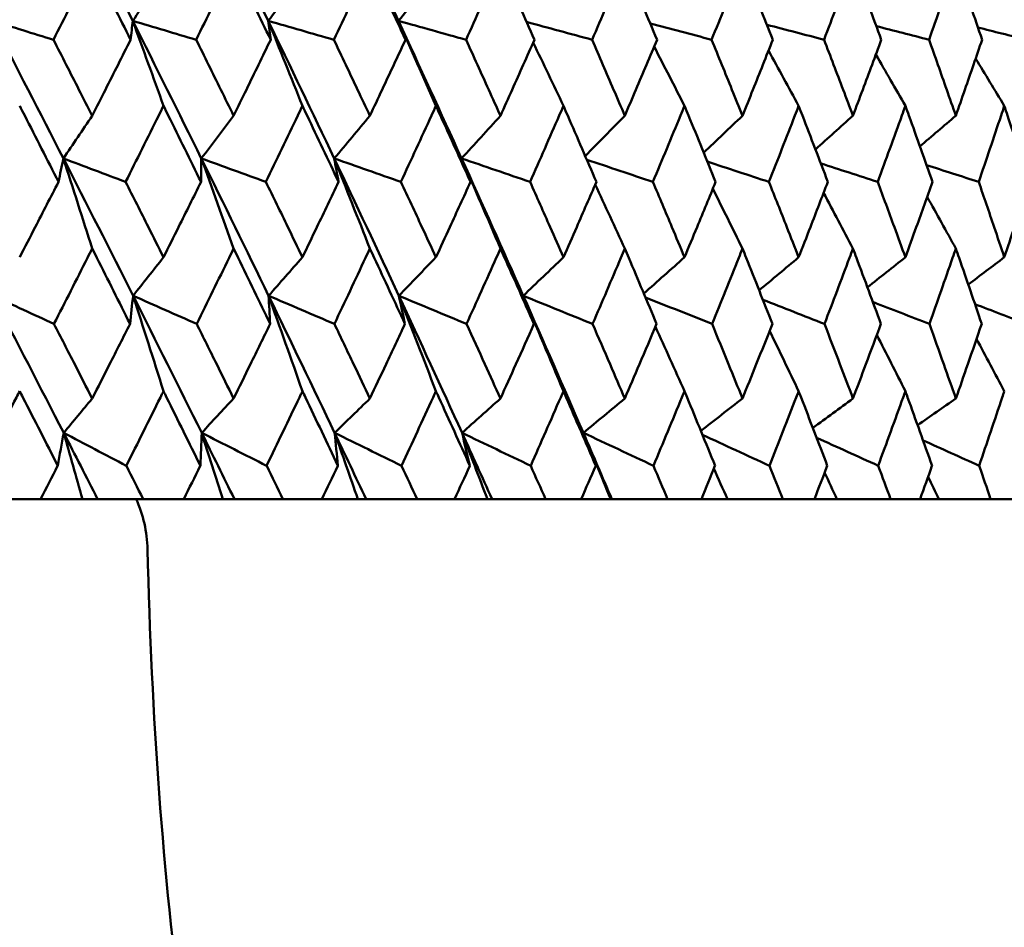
# Model space of a CAD drawing. Header units: millimetres. Extents: x 172 to 1631, y 500 to 2693.
# Tile 144 of 218: x 817.75 to 825.41, y 576.27 to 583.34. Entities that reach past the tile are written whole.
import ezdxf

# ---------------------------------------------------------------- set-up
doc = ezdxf.new("R2010")
doc.units = ezdxf.units.MM
doc.header["$LTSCALE"] = 10
doc.layers.add('Widoczne (ISO)', color=7, linetype='Continuous', lineweight=50)

msp = doc.modelspace()

# ---------------------------------------------------------------- linework, layer by layer
at = {"layer": 'Widoczne (ISO)'}
for p, q in [((817.5863, 579.6019), (817.9127, 579.6019)), ((818.2384, 579.6019), (817.9127, 579.6019)), ((818.3562, 579.6019), (818.2384, 579.6019)), ((818.7109, 579.6019), (818.3562, 579.6019)), ((818.7109, 579.6019), (819.027, 579.6019)), ((819.3303, 579.6019), (819.027, 579.6019)), ((819.4213, 579.6019), (819.3303, 579.6019)), ((819.7981, 579.6019), (819.4213, 579.6019)), ((819.7981, 579.6019), (820.1026, 579.6019)), ((820.3823, 579.6019), (820.1026, 579.6019)), ((820.4463, 579.6019), (820.3823, 579.6019)), ((820.8436, 579.6019), (820.4463, 579.6019)), ((820.8436, 579.6019), (821.1354, 579.6019)), ((821.3903, 579.6019), (821.1354, 579.6019)), ((821.4269, 579.6019), (821.3903, 579.6019)), ((821.8433, 579.6019), (821.4269, 579.6019)), ((821.8433, 579.6019), (822.1212, 579.6019)), ((822.3503, 579.6019), (822.1212, 579.6019)), ((822.3595, 579.6019), (822.3503, 579.6019)), ((822.7932, 579.6019), (822.3595, 579.6019)), ((822.7932, 579.6019), (823.0561, 579.6019)), ((823.2586, 579.6019), (823.0561, 579.6019)), ((823.6896, 579.6019), (823.2586, 579.6019)), ((823.6896, 579.6019), (823.9365, 579.6019)), ((824.1115, 579.6019), (823.9365, 579.6019)), ((824.529, 579.6019), (824.1115, 579.6019)), ((824.529, 579.6019), (824.7588, 579.6019)), ((824.9057, 579.6019), (824.7588, 579.6019)), ((825.3079, 579.6019), (824.9057, 579.6019)), ((825.3079, 579.6019), (825.5199, 579.6019))]:
    msp.add_line(p, q, dxfattribs=at)
msp.add_circle((809.2343, 549.6019), 50, dxfattribs=at)
msp.add_arc((817.7456, 579.1873), 1, 1.31456, 24.49824, dxfattribs=at)
for points, knots in [([(818.0881, 584.3969), (818.2233, 584.1319), (818.3578, 583.8669), (818.5378, 583.51), (818.5841, 583.418), (818.6303, 583.326)], [0.3692784, 0.3692784, 0.3692784, 0.3692784, 0.4608442, 0.4608442, 0.492629, 0.492629, 0.492629, 0.492629]), ([(819.1617, 584.3969), (819.2924, 584.1319), (819.4222, 583.8669), (819.5958, 583.51), (819.6404, 583.418), (819.6849, 583.326)], [0.3692784, 0.3692784, 0.3692784, 0.3692784, 0.4608442, 0.4608442, 0.492629, 0.492629, 0.492629, 0.492629]), ([(820.1961, 584.3969), (820.3217, 584.1319), (820.4464, 583.8669), (820.6129, 583.51), (820.6557, 583.418), (820.6983, 583.326)], [0.3692784, 0.3692784, 0.3692784, 0.3692784, 0.4608442, 0.4608442, 0.492629, 0.492629, 0.492629, 0.492629]), ([(818.3141, 583.7757), (818.3012, 583.7501), (818.2883, 583.7246), (818.1881, 583.526), (818.1004, 583.3529), (818.0125, 583.1798)], [0.07138254, 0.07138254, 0.07138254, 0.07138254, 0.08018544, 0.08018544, 0.13983561, 0.13983561, 0.13983561, 0.13983561]), ([(818.6131, 583.1798), (818.5266, 583.3528), (818.4399, 583.5259), (818.3399, 583.7245), (818.327, 583.7501), (818.3141, 583.7757)], [0.02053386, 0.02053386, 0.02053386, 0.02053386, 0.08016461, 0.08016461, 0.08898694, 0.08898694, 0.08898694, 0.08898694]), ([(819.4151, 583.7757), (819.4026, 583.7501), (819.3902, 583.7246), (819.2934, 583.526), (819.2086, 583.3529), (819.1236, 583.1798)], [0.07138254, 0.07138254, 0.07138254, 0.07138254, 0.08018544, 0.08018544, 0.13983561, 0.13983561, 0.13983561, 0.13983561]), ([(819.7037, 583.1798), (819.6203, 583.3528), (819.5366, 583.5259), (819.44, 583.7245), (819.4275, 583.7501), (819.4151, 583.7757)], [0.02053386, 0.02053386, 0.02053386, 0.02053386, 0.08016461, 0.08016461, 0.08898694, 0.08898694, 0.08898694, 0.08898694]), ([(820.4759, 583.7757), (820.464, 583.7501), (820.452, 583.7246), (820.3589, 583.526), (820.2775, 583.3529), (820.1956, 583.1798)], [0.07138254, 0.07138254, 0.07138254, 0.07138254, 0.08018544, 0.08018544, 0.13983561, 0.13983561, 0.13983561, 0.13983561]), ([(820.7531, 583.1798), (820.6731, 583.3528), (820.5927, 583.5259), (820.4999, 583.7245), (820.4879, 583.7501), (820.4759, 583.7757)], [0.02053386, 0.02053386, 0.02053386, 0.02053386, 0.08016461, 0.08016461, 0.08898694, 0.08898694, 0.08898694, 0.08898694]), ([(821.4924, 583.7757), (821.481, 583.7501), (821.4696, 583.7246), (821.3806, 583.526), (821.3027, 583.3529), (821.2244, 583.1798)], [0.07138254, 0.07138254, 0.07138254, 0.07138254, 0.08018544, 0.08018544, 0.13983561, 0.13983561, 0.13983561, 0.13983561]), ([(821.7569, 583.1798), (821.6807, 583.3528), (821.6039, 583.5259), (821.5153, 583.7245), (821.5038, 583.7501), (821.4924, 583.7757)], [0.02053386, 0.02053386, 0.02053386, 0.02053386, 0.08016461, 0.08016461, 0.08898694, 0.08898694, 0.08898694, 0.08898694]), ([(822.4605, 583.7757), (822.4497, 583.7501), (822.4388, 583.7246), (822.3544, 583.526), (822.2803, 583.3529), (822.2058, 583.1798)], [0.07138254, 0.07138254, 0.07138254, 0.07138254, 0.08018544, 0.08018544, 0.13983561, 0.13983561, 0.13983561, 0.13983561]), ([(822.7114, 583.1798), (822.6391, 583.3528), (822.5663, 583.5259), (822.4822, 583.7245), (822.4714, 583.7501), (822.4605, 583.7757)], [0.02053386, 0.02053386, 0.02053386, 0.02053386, 0.08016461, 0.08016461, 0.08898694, 0.08898694, 0.08898694, 0.08898694]), ([(823.3764, 583.7757), (823.3662, 583.7501), (823.3559, 583.7246), (823.2763, 583.526), (823.2064, 583.3529), (823.1361, 583.1798)], [0.07138254, 0.07138254, 0.07138254, 0.07138254, 0.08018544, 0.08018544, 0.13983561, 0.13983561, 0.13983561, 0.13983561]), ([(823.6127, 583.1798), (823.5447, 583.3528), (823.4761, 583.5259), (823.3969, 583.7245), (823.3866, 583.7501), (823.3764, 583.7757)], [0.02053386, 0.02053386, 0.02053386, 0.02053386, 0.08016461, 0.08016461, 0.08898694, 0.08898694, 0.08898694, 0.08898694]), ([(824.2365, 583.7757), (824.2269, 583.7501), (824.2174, 583.7246), (824.1429, 583.526), (824.0774, 583.3529), (824.0115, 583.1798)], [0.07138254, 0.07138254, 0.07138254, 0.07138254, 0.08018544, 0.08018544, 0.13983561, 0.13983561, 0.13983561, 0.13983561]), ([(824.4572, 583.1798), (824.3938, 583.3528), (824.3297, 583.5259), (824.2556, 583.7245), (824.2461, 583.7501), (824.2365, 583.7757)], [0.02053386, 0.02053386, 0.02053386, 0.02053386, 0.08016461, 0.08016461, 0.08898694, 0.08898694, 0.08898694, 0.08898694]), ([(825.0374, 583.7757), (825.0285, 583.7501), (825.0196, 583.7246), (824.9506, 583.526), (824.8898, 583.3529), (824.8286, 583.1798)], [0.07138254, 0.07138254, 0.07138254, 0.07138254, 0.08018544, 0.08018544, 0.13983561, 0.13983561, 0.13983561, 0.13983561]), ([(825.2417, 583.1798), (825.183, 583.3528), (825.1238, 583.5259), (825.0551, 583.7245), (825.0462, 583.7501), (825.0374, 583.7757)], [0.02053386, 0.02053386, 0.02053386, 0.02053386, 0.08016461, 0.08016461, 0.08898694, 0.08898694, 0.08898694, 0.08898694]), ([(818.0125, 583.1798), (818.0788, 583.0501), (818.145, 582.9204), (818.2454, 582.723), (818.2797, 582.6554), (818.3141, 582.5877)], [0.01681985, 0.01681985, 0.01681985, 0.01681985, 0.06159108, 0.06159108, 0.08495433, 0.08495433, 0.08495433, 0.08495433]), ([(818.3141, 582.5877), (818.3484, 582.6553), (818.3827, 582.723), (818.4825, 582.9204), (818.5479, 583.0501), (818.6131, 583.1798)], [0.03825175, 0.03825175, 0.03825175, 0.03825175, 0.06160817, 0.06160817, 0.10638617, 0.10638617, 0.10638617, 0.10638617]), ([(819.1236, 583.1798), (819.1877, 583.0501), (819.2517, 582.9204), (819.3487, 582.723), (819.3819, 582.6554), (819.4151, 582.5877)], [0.01681985, 0.01681985, 0.01681985, 0.01681985, 0.06159108, 0.06159108, 0.08495433, 0.08495433, 0.08495433, 0.08495433]), ([(819.4151, 582.5877), (819.4482, 582.6553), (819.4813, 582.723), (819.5777, 582.9204), (819.6408, 583.0501), (819.7037, 583.1798)], [0.03825175, 0.03825175, 0.03825175, 0.03825175, 0.06160817, 0.06160817, 0.10638617, 0.10638617, 0.10638617, 0.10638617]), ([(820.1956, 583.1798), (820.2573, 583.0501), (820.3188, 582.9204), (820.4121, 582.723), (820.4441, 582.6554), (820.4759, 582.5877)], [0.01681985, 0.01681985, 0.01681985, 0.01681985, 0.06159108, 0.06159108, 0.08495433, 0.08495433, 0.08495433, 0.08495433]), ([(820.4759, 582.5877), (820.5078, 582.6553), (820.5396, 582.723), (820.6321, 582.9204), (820.6927, 583.0501), (820.7531, 583.1798)], [0.03825175, 0.03825175, 0.03825175, 0.03825175, 0.06160817, 0.06160817, 0.10638617, 0.10638617, 0.10638617, 0.10638617]), ([(821.2244, 583.1798), (821.2834, 583.0501), (821.3423, 582.9204), (821.4314, 582.723), (821.462, 582.6554), (821.4924, 582.5877)], [0.01681985, 0.01681985, 0.01681985, 0.01681985, 0.06159108, 0.06159108, 0.08495433, 0.08495433, 0.08495433, 0.08495433]), ([(821.4924, 582.5877), (821.5228, 582.6553), (821.5532, 582.723), (821.6416, 582.9204), (821.6994, 583.0501), (821.7569, 583.1798)], [0.03825175, 0.03825175, 0.03825175, 0.03825175, 0.06160817, 0.06160817, 0.10638617, 0.10638617, 0.10638617, 0.10638617]), ([(822.2058, 583.1798), (822.262, 583.0501), (822.3179, 582.9204), (822.4026, 582.723), (822.4316, 582.6554), (822.4605, 582.5877)], [0.01681985, 0.01681985, 0.01681985, 0.01681985, 0.06159108, 0.06159108, 0.08495433, 0.08495433, 0.08495433, 0.08495433]), ([(822.4605, 582.5877), (822.4894, 582.6553), (822.5182, 582.723), (822.602, 582.9204), (822.6569, 583.0501), (822.7114, 583.1798)], [0.03825175, 0.03825175, 0.03825175, 0.03825175, 0.06160817, 0.06160817, 0.10638617, 0.10638617, 0.10638617, 0.10638617]), ([(823.1361, 583.1798), (823.1891, 583.0501), (823.2419, 582.9204), (823.3218, 582.723), (823.3491, 582.6554), (823.3764, 582.5877)], [0.01681985, 0.01681985, 0.01681985, 0.01681985, 0.06159108, 0.06159108, 0.08495433, 0.08495433, 0.08495433, 0.08495433]), ([(823.3764, 582.5877), (823.4036, 582.6553), (823.4308, 582.723), (823.5098, 582.9204), (823.5614, 583.0501), (823.6127, 583.1798)], [0.03825175, 0.03825175, 0.03825175, 0.03825175, 0.06160817, 0.06160817, 0.10638617, 0.10638617, 0.10638617, 0.10638617]), ([(824.0115, 583.1798), (824.0612, 583.0501), (824.1106, 582.9204), (824.1854, 582.723), (824.211, 582.6554), (824.2365, 582.5877)], [0.01681985, 0.01681985, 0.01681985, 0.01681985, 0.06159108, 0.06159108, 0.08495433, 0.08495433, 0.08495433, 0.08495433]), ([(824.2365, 582.5877), (824.262, 582.6553), (824.2873, 582.723), (824.3611, 582.9204), (824.4093, 583.0501), (824.4572, 583.1798)], [0.03825175, 0.03825175, 0.03825175, 0.03825175, 0.06160817, 0.06160817, 0.10638617, 0.10638617, 0.10638617, 0.10638617]), ([(824.8286, 583.1798), (824.8748, 583.0501), (824.9207, 582.9204), (824.99, 582.723), (825.0137, 582.6554), (825.0374, 582.5877)], [0.01681985, 0.01681985, 0.01681985, 0.01681985, 0.06159108, 0.06159108, 0.08495433, 0.08495433, 0.08495433, 0.08495433]), ([(825.0374, 582.5877), (825.061, 582.6553), (825.0845, 582.723), (825.1528, 582.9204), (825.1974, 583.0501), (825.2417, 583.1798)], [0.03825175, 0.03825175, 0.03825175, 0.03825175, 0.06160817, 0.06160817, 0.10638617, 0.10638617, 0.10638617, 0.10638617]), ([(818.0516, 582.0724), (817.9642, 582.2446), (817.8765, 582.4168), (817.7757, 582.6142), (817.7628, 582.6394), (817.7498, 582.6647)], [0.02530969, 0.02530969, 0.02530969, 0.02530969, 0.08465152, 0.08465152, 0.09334823, 0.09334823, 0.09334823, 0.09334823]), ([(818.8693, 582.6647), (818.8569, 582.6395), (818.8444, 582.6143), (818.7465, 582.4169), (818.6607, 582.2446), (818.5746, 582.0724)], [0.07597559, 0.07597559, 0.07597559, 0.07597559, 0.08464777, 0.08464777, 0.14401425, 0.14401425, 0.14401425, 0.14401425]), ([(819.1614, 582.0724), (819.0769, 582.2446), (818.992, 582.4168), (818.8943, 582.6142), (818.8818, 582.6394), (818.8693, 582.6647)], [0.02530969, 0.02530969, 0.02530969, 0.02530969, 0.08465152, 0.08465152, 0.09334823, 0.09334823, 0.09334823, 0.09334823]), ([(819.9508, 582.6647), (819.9388, 582.6395), (819.9268, 582.6143), (819.8324, 582.4169), (819.7497, 582.2446), (819.6666, 582.0724)], [0.07597559, 0.07597559, 0.07597559, 0.07597559, 0.08464777, 0.08464777, 0.14401425, 0.14401425, 0.14401425, 0.14401425]), ([(820.232, 582.0724), (820.1507, 582.2446), (820.069, 582.4168), (819.9749, 582.6142), (819.9628, 582.6394), (819.9508, 582.6647)], [0.02530969, 0.02530969, 0.02530969, 0.02530969, 0.08465152, 0.08465152, 0.09334823, 0.09334823, 0.09334823, 0.09334823]), ([(820.99, 582.6647), (820.9785, 582.6395), (820.9669, 582.6143), (820.8765, 582.4169), (820.7972, 582.2446), (820.7174, 582.0724)], [0.07597559, 0.07597559, 0.07597559, 0.07597559, 0.08464777, 0.08464777, 0.14401425, 0.14401425, 0.14401425, 0.14401425]), ([(821.2592, 582.0724), (821.1814, 582.2446), (821.1032, 582.4168), (821.013, 582.6142), (821.0015, 582.6394), (820.99, 582.6647)], [0.02530969, 0.02530969, 0.02530969, 0.02530969, 0.08465152, 0.08465152, 0.09334823, 0.09334823, 0.09334823, 0.09334823]), ([(821.9827, 582.6647), (821.9718, 582.6395), (821.9608, 582.6143), (821.8746, 582.4169), (821.799, 582.2446), (821.723, 582.0724)], [0.07597559, 0.07597559, 0.07597559, 0.07597559, 0.08464777, 0.08464777, 0.14401425, 0.14401425, 0.14401425, 0.14401425]), ([(822.2389, 582.0724), (822.165, 582.2446), (822.0906, 582.4168), (822.0047, 582.6142), (821.9937, 582.6394), (821.9827, 582.6647)], [0.02530969, 0.02530969, 0.02530969, 0.02530969, 0.08465152, 0.08465152, 0.09334823, 0.09334823, 0.09334823, 0.09334823]), ([(822.9252, 582.6647), (822.9148, 582.6395), (822.9044, 582.6143), (822.8229, 582.4169), (822.7513, 582.2446), (822.6792, 582.0724)], [0.07597559, 0.07597559, 0.07597559, 0.07597559, 0.08464777, 0.08464777, 0.14401425, 0.14401425, 0.14401425, 0.14401425]), ([(823.1674, 582.0724), (823.0975, 582.2446), (823.0272, 582.4168), (822.946, 582.6142), (822.9356, 582.6394), (822.9252, 582.6647)], [0.02530969, 0.02530969, 0.02530969, 0.02530969, 0.08465152, 0.08465152, 0.09334823, 0.09334823, 0.09334823, 0.09334823]), ([(823.8136, 582.6647), (823.8039, 582.6395), (823.7941, 582.6143), (823.7176, 582.4169), (823.6502, 582.2446), (823.5824, 582.0724)], [0.07597559, 0.07597559, 0.07597559, 0.07597559, 0.08464777, 0.08464777, 0.14401425, 0.14401425, 0.14401425, 0.14401425]), ([(824.0408, 582.0724), (823.9754, 582.2446), (823.9094, 582.4168), (823.8332, 582.6142), (823.8234, 582.6394), (823.8136, 582.6647)], [0.02530969, 0.02530969, 0.02530969, 0.02530969, 0.08465152, 0.08465152, 0.09334823, 0.09334823, 0.09334823, 0.09334823]), ([(824.6445, 582.6647), (824.6355, 582.6395), (824.6264, 582.6143), (824.555, 582.4169), (824.4923, 582.2446), (824.4289, 582.0724)], [0.07597559, 0.07597559, 0.07597559, 0.07597559, 0.08464777, 0.08464777, 0.14401425, 0.14401425, 0.14401425, 0.14401425]), ([(824.8558, 582.0724), (824.795, 582.2446), (824.7337, 582.4168), (824.6627, 582.6142), (824.6536, 582.6394), (824.6445, 582.6647)], [0.02530969, 0.02530969, 0.02530969, 0.02530969, 0.08465152, 0.08465152, 0.09334823, 0.09334823, 0.09334823, 0.09334823]), ([(825.4146, 582.6647), (825.4062, 582.6395), (825.3979, 582.6143), (825.3321, 582.4169), (825.2741, 582.2446), (825.2155, 582.0724)], [0.07597559, 0.07597559, 0.07597559, 0.07597559, 0.08464777, 0.08464777, 0.14401425, 0.14401425, 0.14401425, 0.14401425]), ([(825.6091, 582.0724), (825.5532, 582.2446), (825.4968, 582.4168), (825.4314, 582.6142), (825.423, 582.6394), (825.4146, 582.6647)], [0.02530969, 0.02530969, 0.02530969, 0.02530969, 0.08465152, 0.08465152, 0.09334823, 0.09334823, 0.09334823, 0.09334823]), ([(817.7498, 581.4849), (817.7903, 581.5634), (817.8307, 581.6418), (817.9314, 581.8376), (817.9916, 581.955), (818.0516, 582.0724)], [0.03448054, 0.03448054, 0.03448054, 0.03448054, 0.06157222, 0.06157222, 0.10209717, 0.10209717, 0.10209717, 0.10209717]), ([(818.5746, 582.0724), (818.6337, 581.955), (818.6927, 581.8377), (818.7908, 581.6419), (818.8301, 581.5634), (818.8693, 581.4849)], [0.02104899, 0.02104899, 0.02104899, 0.02104899, 0.0615671, 0.0615671, 0.08866561, 0.08866561, 0.08866561, 0.08866561]), ([(818.8693, 581.4849), (818.9085, 581.5634), (818.9477, 581.6418), (819.0451, 581.8376), (819.1033, 581.955), (819.1614, 582.0724)], [0.03448054, 0.03448054, 0.03448054, 0.03448054, 0.06157222, 0.06157222, 0.10209717, 0.10209717, 0.10209717, 0.10209717]), ([(819.6666, 582.0724), (819.7236, 581.955), (819.7805, 581.8377), (819.8752, 581.6419), (819.913, 581.5634), (819.9508, 581.4849)], [0.02104899, 0.02104899, 0.02104899, 0.02104899, 0.0615671, 0.0615671, 0.08866561, 0.08866561, 0.08866561, 0.08866561]), ([(819.9508, 581.4849), (819.9886, 581.5634), (820.0263, 581.6418), (820.1201, 581.8376), (820.1761, 581.955), (820.232, 582.0724)], [0.03448054, 0.03448054, 0.03448054, 0.03448054, 0.06157222, 0.06157222, 0.10209717, 0.10209717, 0.10209717, 0.10209717]), ([(820.7174, 582.0724), (820.7722, 581.955), (820.8267, 581.8377), (820.9175, 581.6419), (820.9538, 581.5634), (820.99, 581.4849)], [0.02104899, 0.02104899, 0.02104899, 0.02104899, 0.0615671, 0.0615671, 0.08866561, 0.08866561, 0.08866561, 0.08866561]), ([(820.99, 581.4849), (821.0262, 581.5634), (821.0623, 581.6418), (821.1521, 581.8376), (821.2058, 581.955), (821.2592, 582.0724)], [0.03448054, 0.03448054, 0.03448054, 0.03448054, 0.06157222, 0.06157222, 0.10209717, 0.10209717, 0.10209717, 0.10209717]), ([(821.723, 582.0724), (821.7752, 581.955), (821.8272, 581.8377), (821.9137, 581.6419), (821.9483, 581.5634), (821.9827, 581.4849)], [0.02104899, 0.02104899, 0.02104899, 0.02104899, 0.0615671, 0.0615671, 0.08866561, 0.08866561, 0.08866561, 0.08866561]), ([(821.9827, 581.4849), (822.0172, 581.5634), (822.0516, 581.6418), (822.1371, 581.8376), (822.1881, 581.955), (822.2389, 582.0724)], [0.03448054, 0.03448054, 0.03448054, 0.03448054, 0.06157222, 0.06157222, 0.10209717, 0.10209717, 0.10209717, 0.10209717]), ([(822.6792, 582.0724), (822.7287, 581.955), (822.778, 581.8377), (822.8599, 581.6419), (822.8926, 581.5634), (822.9252, 581.4849)], [0.02104899, 0.02104899, 0.02104899, 0.02104899, 0.0615671, 0.0615671, 0.08866561, 0.08866561, 0.08866561, 0.08866561]), ([(822.9252, 581.4849), (822.9578, 581.5634), (822.9903, 581.6418), (823.0712, 581.8376), (823.1194, 581.955), (823.1674, 582.0724)], [0.03448054, 0.03448054, 0.03448054, 0.03448054, 0.06157222, 0.06157222, 0.10209717, 0.10209717, 0.10209717, 0.10209717]), ([(823.5824, 582.0724), (823.629, 581.955), (823.6753, 581.8377), (823.7523, 581.6419), (823.783, 581.5634), (823.8136, 581.4849)], [0.02104899, 0.02104899, 0.02104899, 0.02104899, 0.0615671, 0.0615671, 0.08866561, 0.08866561, 0.08866561, 0.08866561]), ([(823.8136, 581.4849), (823.8443, 581.5634), (823.8748, 581.6418), (823.9506, 581.8376), (823.9958, 581.955), (824.0408, 582.0724)], [0.03448054, 0.03448054, 0.03448054, 0.03448054, 0.06157222, 0.06157222, 0.10209717, 0.10209717, 0.10209717, 0.10209717]), ([(824.4289, 582.0724), (824.4724, 581.955), (824.5156, 581.8377), (824.5874, 581.6419), (824.616, 581.5634), (824.6445, 581.4849)], [0.02104899, 0.02104899, 0.02104899, 0.02104899, 0.0615671, 0.0615671, 0.08866561, 0.08866561, 0.08866561, 0.08866561]), ([(824.6445, 581.4849), (824.673, 581.5634), (824.7014, 581.6418), (824.772, 581.8376), (824.814, 581.955), (824.8558, 582.0724)], [0.03448054, 0.03448054, 0.03448054, 0.03448054, 0.06157222, 0.06157222, 0.10209717, 0.10209717, 0.10209717, 0.10209717]), ([(825.2155, 582.0724), (825.2557, 581.955), (825.2957, 581.8377), (825.3619, 581.6419), (825.3883, 581.5634), (825.4146, 581.4849)], [0.02104899, 0.02104899, 0.02104899, 0.02104899, 0.0615671, 0.0615671, 0.08866561, 0.08866561, 0.08866561, 0.08866561]), ([(825.4146, 581.4849), (825.4409, 581.5634), (825.4671, 581.6418), (825.5321, 581.8376), (825.5707, 581.955), (825.6091, 582.0724)], [0.03448054, 0.03448054, 0.03448054, 0.03448054, 0.06157222, 0.06157222, 0.10209717, 0.10209717, 0.10209717, 0.10209717]), ([(818.3141, 581.5532), (818.3019, 581.5291), (818.2897, 581.5049), (818.191, 581.3091), (818.1041, 581.1375), (818.0169, 580.9659)], [0.0806421, 0.0806421, 0.0806421, 0.0806421, 0.08897282, 0.08897282, 0.14811965, 0.14811965, 0.14811965, 0.14811965]), ([(818.6087, 580.9659), (818.523, 581.1374), (818.437, 581.3089), (818.3385, 581.5047), (818.3263, 581.529), (818.3141, 581.5532)], [0.02983351, 0.02983351, 0.02983351, 0.02983351, 0.0889495, 0.0889495, 0.09731113, 0.09731113, 0.09731113, 0.09731113]), ([(819.4151, 581.5532), (819.4033, 581.5291), (819.3915, 581.5049), (819.2962, 581.3091), (819.2122, 581.1375), (819.1278, 580.9659)], [0.0806421, 0.0806421, 0.0806421, 0.0806421, 0.08897282, 0.08897282, 0.14811965, 0.14811965, 0.14811965, 0.14811965]), ([(819.6995, 580.9659), (819.6169, 581.1374), (819.5339, 581.3089), (819.4387, 581.5047), (819.4269, 581.529), (819.4151, 581.5532)], [0.02983351, 0.02983351, 0.02983351, 0.02983351, 0.0889495, 0.0889495, 0.09731113, 0.09731113, 0.09731113, 0.09731113]), ([(820.4759, 581.5532), (820.4646, 581.5291), (820.4533, 581.5049), (820.3616, 581.3091), (820.2809, 581.1375), (820.1997, 580.9659)], [0.0806421, 0.0806421, 0.0806421, 0.0806421, 0.08897282, 0.08897282, 0.14811965, 0.14811965, 0.14811965, 0.14811965]), ([(820.7491, 580.9659), (820.6697, 581.1374), (820.59, 581.3089), (820.4986, 581.5047), (820.4873, 581.529), (820.4759, 581.5532)], [0.02983351, 0.02983351, 0.02983351, 0.02983351, 0.0889495, 0.0889495, 0.09731113, 0.09731113, 0.09731113, 0.09731113]), ([(821.4924, 581.5532), (821.4816, 581.5291), (821.4708, 581.5049), (821.3832, 581.3091), (821.3059, 581.1375), (821.2283, 580.9659)], [0.0806421, 0.0806421, 0.0806421, 0.0806421, 0.08897282, 0.08897282, 0.14811965, 0.14811965, 0.14811965, 0.14811965]), ([(821.7531, 580.9659), (821.6775, 581.1374), (821.6014, 581.3089), (821.5141, 581.5047), (821.5032, 581.529), (821.4924, 581.5532)], [0.02983351, 0.02983351, 0.02983351, 0.02983351, 0.0889495, 0.0889495, 0.09731113, 0.09731113, 0.09731113, 0.09731113]), ([(822.4605, 581.5532), (822.4502, 581.5291), (822.44, 581.5049), (822.3568, 581.3091), (822.2834, 581.1375), (822.2095, 580.9659)], [0.0806421, 0.0806421, 0.0806421, 0.0806421, 0.08897282, 0.08897282, 0.14811965, 0.14811965, 0.14811965, 0.14811965]), ([(822.7078, 580.9659), (822.6361, 581.1374), (822.5639, 581.3089), (822.4811, 581.5047), (822.4708, 581.529), (822.4605, 581.5532)], [0.02983351, 0.02983351, 0.02983351, 0.02983351, 0.0889495, 0.0889495, 0.09731113, 0.09731113, 0.09731113, 0.09731113]), ([(823.3764, 581.5532), (823.3667, 581.5291), (823.3571, 581.5049), (823.2786, 581.3091), (823.2094, 581.1375), (823.1396, 580.9659)], [0.0806421, 0.0806421, 0.0806421, 0.0806421, 0.08897282, 0.08897282, 0.14811965, 0.14811965, 0.14811965, 0.14811965]), ([(823.6093, 580.9659), (823.5418, 581.1374), (823.4739, 581.3089), (823.3958, 581.5047), (823.3861, 581.529), (823.3764, 581.5532)], [0.02983351, 0.02983351, 0.02983351, 0.02983351, 0.0889495, 0.0889495, 0.09731113, 0.09731113, 0.09731113, 0.09731113]), ([(824.2365, 581.5532), (824.2274, 581.5291), (824.2184, 581.5049), (824.145, 581.3091), (824.0802, 581.1375), (824.0148, 580.9659)], [0.0806421, 0.0806421, 0.0806421, 0.0806421, 0.08897282, 0.08897282, 0.14811965, 0.14811965, 0.14811965, 0.14811965]), ([(824.454, 580.9659), (824.3911, 581.1374), (824.3276, 581.3089), (824.2546, 581.5047), (824.2455, 581.529), (824.2365, 581.5532)], [0.02983351, 0.02983351, 0.02983351, 0.02983351, 0.0889495, 0.0889495, 0.09731113, 0.09731113, 0.09731113, 0.09731113]), ([(825.0374, 581.5532), (825.029, 581.5291), (825.0206, 581.5049), (824.9526, 581.3091), (824.8924, 581.1375), (824.8316, 580.9659)], [0.0806421, 0.0806421, 0.0806421, 0.0806421, 0.08897282, 0.08897282, 0.14811965, 0.14811965, 0.14811965, 0.14811965]), ([(825.2387, 580.9659), (825.1806, 581.1374), (825.1218, 581.3089), (825.0542, 581.5047), (825.0458, 581.529), (825.0374, 581.5532)], [0.02983351, 0.02983351, 0.02983351, 0.02983351, 0.0889495, 0.0889495, 0.09731113, 0.09731113, 0.09731113, 0.09731113]), ([(818.0169, 580.9659), (818.0707, 580.861), (818.1244, 580.7561), (818.2234, 580.5624), (818.2688, 580.4735), (818.3141, 580.3845)], [0.02528165, 0.02528165, 0.02528165, 0.02528165, 0.06150593, 0.06150593, 0.09223152, 0.09223152, 0.09223152, 0.09223152]), ([(818.3141, 580.3845), (818.3594, 580.4734), (818.4045, 580.5623), (818.5028, 580.7561), (818.5558, 580.861), (818.6087, 580.9659)], [0.03078053, 0.03078053, 0.03078053, 0.03078053, 0.06149921, 0.06149921, 0.09773041, 0.09773041, 0.09773041, 0.09773041]), ([(819.1278, 580.9659), (819.1798, 580.861), (819.2318, 580.7561), (819.3275, 580.5624), (819.3713, 580.4735), (819.4151, 580.3845)], [0.02528165, 0.02528165, 0.02528165, 0.02528165, 0.06150593, 0.06150593, 0.09223152, 0.09223152, 0.09223152, 0.09223152]), ([(819.4151, 580.3845), (819.4588, 580.4734), (819.5025, 580.5623), (819.5973, 580.7561), (819.6485, 580.861), (819.6995, 580.9659)], [0.03078053, 0.03078053, 0.03078053, 0.03078053, 0.06149921, 0.06149921, 0.09773041, 0.09773041, 0.09773041, 0.09773041]), ([(820.1997, 580.9659), (820.2498, 580.861), (820.2997, 580.7561), (820.3917, 580.5624), (820.4339, 580.4735), (820.4759, 580.3845)], [0.02528165, 0.02528165, 0.02528165, 0.02528165, 0.06150593, 0.06150593, 0.09223152, 0.09223152, 0.09223152, 0.09223152]), ([(820.4759, 580.3845), (820.518, 580.4734), (820.5599, 580.5623), (820.651, 580.7561), (820.7001, 580.861), (820.7491, 580.9659)], [0.03078053, 0.03078053, 0.03078053, 0.03078053, 0.06149921, 0.06149921, 0.09773041, 0.09773041, 0.09773041, 0.09773041]), ([(821.2283, 580.9659), (821.2762, 580.861), (821.324, 580.7561), (821.4119, 580.5624), (821.4522, 580.4735), (821.4924, 580.3845)], [0.02528165, 0.02528165, 0.02528165, 0.02528165, 0.06150593, 0.06150593, 0.09223152, 0.09223152, 0.09223152, 0.09223152]), ([(821.4924, 580.3845), (821.5326, 580.4734), (821.5726, 580.5623), (821.6595, 580.7561), (821.7064, 580.861), (821.7531, 580.9659)], [0.03078053, 0.03078053, 0.03078053, 0.03078053, 0.06149921, 0.06149921, 0.09773041, 0.09773041, 0.09773041, 0.09773041]), ([(822.2095, 580.9659), (822.2551, 580.861), (822.3005, 580.7561), (822.3841, 580.5624), (822.4224, 580.4735), (822.4605, 580.3845)], [0.02528165, 0.02528165, 0.02528165, 0.02528165, 0.06150593, 0.06150593, 0.09223152, 0.09223152, 0.09223152, 0.09223152]), ([(822.4605, 580.3845), (822.4986, 580.4734), (822.5366, 580.5623), (822.6191, 580.7561), (822.6635, 580.861), (822.7078, 580.9659)], [0.03078053, 0.03078053, 0.03078053, 0.03078053, 0.06149921, 0.06149921, 0.09773041, 0.09773041, 0.09773041, 0.09773041]), ([(823.1396, 580.9659), (823.1826, 580.861), (823.2255, 580.7561), (823.3044, 580.5624), (823.3404, 580.4735), (823.3764, 580.3845)], [0.02528165, 0.02528165, 0.02528165, 0.02528165, 0.06150593, 0.06150593, 0.09223152, 0.09223152, 0.09223152, 0.09223152]), ([(823.3764, 580.3845), (823.4123, 580.4734), (823.4481, 580.5623), (823.5258, 580.7561), (823.5676, 580.861), (823.6093, 580.9659)], [0.03078053, 0.03078053, 0.03078053, 0.03078053, 0.06149921, 0.06149921, 0.09773041, 0.09773041, 0.09773041, 0.09773041]), ([(824.0148, 580.9659), (824.0551, 580.861), (824.0953, 580.7561), (824.1691, 580.5624), (824.2029, 580.4735), (824.2365, 580.3845)], [0.02528165, 0.02528165, 0.02528165, 0.02528165, 0.06150593, 0.06150593, 0.09223152, 0.09223152, 0.09223152, 0.09223152]), ([(824.2365, 580.3845), (824.2701, 580.4734), (824.3035, 580.5623), (824.3761, 580.7561), (824.4152, 580.861), (824.454, 580.9659)], [0.03078053, 0.03078053, 0.03078053, 0.03078053, 0.06149921, 0.06149921, 0.09773041, 0.09773041, 0.09773041, 0.09773041]), ([(824.8316, 580.9659), (824.8691, 580.861), (824.9064, 580.7561), (824.9749, 580.5624), (825.0062, 580.4735), (825.0374, 580.3845)], [0.02528165, 0.02528165, 0.02528165, 0.02528165, 0.06150593, 0.06150593, 0.09223152, 0.09223152, 0.09223152, 0.09223152]), ([(825.0374, 580.3845), (825.0685, 580.4734), (825.0995, 580.5623), (825.1667, 580.7561), (825.2028, 580.861), (825.2387, 580.9659)], [0.03078053, 0.03078053, 0.03078053, 0.03078053, 0.06149921, 0.06149921, 0.09773041, 0.09773041, 0.09773041, 0.09773041]), ([(817.7498, 580.4422), (817.7415, 580.426), (817.7332, 580.4098), (817.634, 580.2161), (817.5427, 580.0386), (817.4511, 579.8612)], [0.0853813, 0.0853813, 0.0853813, 0.0853813, 0.09097809, 0.09097809, 0.15214536, 0.15214536, 0.15214536, 0.15214536]), ([(818.0462, 579.8612), (817.9561, 580.0385), (817.8657, 580.2159), (817.7666, 580.4096), (817.7582, 580.4259), (817.7498, 580.4422)], [0.0297954, 0.0297954, 0.0297954, 0.0297954, 0.09092493, 0.09092493, 0.09655955, 0.09655955, 0.09655955, 0.09655955]), ([(818.8693, 580.4422), (818.8613, 580.426), (818.8532, 580.4098), (818.7571, 580.2161), (818.6687, 580.0386), (818.5799, 579.8612)], [0.0853813, 0.0853813, 0.0853813, 0.0853813, 0.09097809, 0.09097809, 0.15214536, 0.15214536, 0.15214536, 0.15214536]), ([(819.1562, 579.8612), (819.069, 580.0385), (818.9815, 580.2159), (818.8855, 580.4096), (818.8774, 580.4259), (818.8693, 580.4422)], [0.0297954, 0.0297954, 0.0297954, 0.0297954, 0.09092493, 0.09092493, 0.09655955, 0.09655955, 0.09655955, 0.09655955]), ([(819.9508, 580.4422), (819.943, 580.426), (819.9353, 580.4098), (819.8427, 580.2161), (819.7574, 580.0386), (819.6717, 579.8612)], [0.0853813, 0.0853813, 0.0853813, 0.0853813, 0.09097809, 0.09097809, 0.15214536, 0.15214536, 0.15214536, 0.15214536]), ([(820.227, 579.8612), (820.1431, 580.0385), (820.0589, 580.2159), (819.9664, 580.4096), (819.9586, 580.4259), (819.9508, 580.4422)], [0.0297954, 0.0297954, 0.0297954, 0.0297954, 0.09092493, 0.09092493, 0.09655955, 0.09655955, 0.09655955, 0.09655955]), ([(820.99, 580.4422), (820.9825, 580.426), (820.9751, 580.4098), (820.8863, 580.2161), (820.8046, 580.0386), (820.7223, 579.8612)], [0.0853813, 0.0853813, 0.0853813, 0.0853813, 0.09097809, 0.09097809, 0.15214536, 0.15214536, 0.15214536, 0.15214536]), ([(821.2544, 579.8612), (821.1742, 580.0385), (821.0935, 580.2159), (821.0049, 580.4096), (820.9974, 580.4259), (820.99, 580.4422)], [0.0297954, 0.0297954, 0.0297954, 0.0297954, 0.09092493, 0.09092493, 0.09655955, 0.09655955, 0.09655955, 0.09655955]), ([(821.9827, 580.4422), (821.9757, 580.426), (821.9686, 580.4098), (821.884, 580.2161), (821.8061, 580.0386), (821.7276, 579.8612)], [0.0853813, 0.0853813, 0.0853813, 0.0853813, 0.09097809, 0.09097809, 0.15214536, 0.15214536, 0.15214536, 0.15214536]), ([(822.2344, 579.8612), (822.1581, 580.0385), (822.0813, 580.2159), (821.997, 580.4096), (821.9899, 580.4259), (821.9827, 580.4422)], [0.0297954, 0.0297954, 0.0297954, 0.0297954, 0.09092493, 0.09092493, 0.09655955, 0.09655955, 0.09655955, 0.09655955]), ([(822.9252, 580.4422), (822.9185, 580.426), (822.9118, 580.4098), (822.8318, 580.2161), (822.758, 580.0386), (822.6836, 579.8612)], [0.0853813, 0.0853813, 0.0853813, 0.0853813, 0.09097809, 0.09097809, 0.15214536, 0.15214536, 0.15214536, 0.15214536]), ([(823.1631, 579.8612), (823.091, 580.0385), (823.0185, 580.2159), (822.9387, 580.4096), (822.9319, 580.4259), (822.9252, 580.4422)], [0.0297954, 0.0297954, 0.0297954, 0.0297954, 0.09092493, 0.09092493, 0.09655955, 0.09655955, 0.09655955, 0.09655955]), ([(823.8136, 580.4422), (823.8073, 580.426), (823.801, 580.4098), (823.7259, 580.2161), (823.6565, 580.0386), (823.5865, 579.8612)], [0.0853813, 0.0853813, 0.0853813, 0.0853813, 0.09097809, 0.09097809, 0.15214536, 0.15214536, 0.15214536, 0.15214536]), ([(824.0368, 579.8612), (823.9693, 580.0385), (823.9012, 580.2159), (823.8263, 580.4096), (823.82, 580.4259), (823.8136, 580.4422)], [0.0297954, 0.0297954, 0.0297954, 0.0297954, 0.09092493, 0.09092493, 0.09655955, 0.09655955, 0.09655955, 0.09655955]), ([(824.6445, 580.4422), (824.6387, 580.426), (824.6328, 580.4098), (824.5628, 580.2161), (824.4981, 580.0386), (824.4328, 579.8612)], [0.0853813, 0.0853813, 0.0853813, 0.0853813, 0.09097809, 0.09097809, 0.15214536, 0.15214536, 0.15214536, 0.15214536]), ([(824.852, 579.8612), (824.7893, 580.0385), (824.726, 580.2159), (824.6563, 580.4096), (824.6504, 580.4259), (824.6445, 580.4422)], [0.0297954, 0.0297954, 0.0297954, 0.0297954, 0.09092493, 0.09092493, 0.09655955, 0.09655955, 0.09655955, 0.09655955]), ([(825.4146, 580.4422), (825.4092, 580.426), (825.4038, 580.4098), (825.3393, 580.2161), (825.2795, 580.0386), (825.2191, 579.8612)], [0.0853813, 0.0853813, 0.0853813, 0.0853813, 0.09097809, 0.09097809, 0.15214536, 0.15214536, 0.15214536, 0.15214536]), ([(817.9127, 579.6019), (817.957, 579.6878), (818.0013, 579.7737), (818.0457, 579.8601), (818.046, 579.8607), (818.0462, 579.8612)], [0, 0, 0, 0, 0.02969567, 0.02969567, 0.02988021, 0.02988021, 0.02988021, 0.02988021]), ([(818.5799, 579.8612), (818.5801, 579.8607), (818.5804, 579.8601), (818.6242, 579.7737), (818.6676, 579.6878), (818.7109, 579.6019)], [0.02951568, 0.02951568, 0.02951568, 0.02951568, 0.02969929, 0.02969929, 0.05939589, 0.05939589, 0.05939589, 0.05939589]), ([(819.027, 579.6019), (819.0699, 579.6878), (819.1127, 579.7737), (819.1557, 579.8601), (819.1559, 579.8607), (819.1562, 579.8612)], [0, 0, 0, 0, 0.02969567, 0.02969567, 0.02988021, 0.02988021, 0.02988021, 0.02988021]), ([(819.6717, 579.8612), (819.672, 579.8607), (819.6722, 579.8601), (819.7144, 579.7737), (819.7563, 579.6878), (819.7981, 579.6019)], [0.02951568, 0.02951568, 0.02951568, 0.02951568, 0.02969929, 0.02969929, 0.05939589, 0.05939589, 0.05939589, 0.05939589]), ([(820.1026, 579.6019), (820.1439, 579.6878), (820.1851, 579.7737), (820.2265, 579.8601), (820.2267, 579.8607), (820.227, 579.8612)], [0, 0, 0, 0, 0.02969567, 0.02969567, 0.02988021, 0.02988021, 0.02988021, 0.02988021]), ([(820.7223, 579.8612), (820.7226, 579.8607), (820.7228, 579.8601), (820.7633, 579.7737), (820.8035, 579.6878), (820.8436, 579.6019)], [0.02951568, 0.02951568, 0.02951568, 0.02951568, 0.02969929, 0.02969929, 0.05939589, 0.05939589, 0.05939589, 0.05939589]), ([(821.1354, 579.6019), (821.1749, 579.6878), (821.2144, 579.7737), (821.2539, 579.8601), (821.2542, 579.8607), (821.2544, 579.8612)], [0, 0, 0, 0, 0.02969567, 0.02969567, 0.02988021, 0.02988021, 0.02988021, 0.02988021]), ([(821.7276, 579.8612), (821.7279, 579.8607), (821.7281, 579.8601), (821.7668, 579.7737), (821.8051, 579.6878), (821.8433, 579.6019)], [0.02951568, 0.02951568, 0.02951568, 0.02951568, 0.02969929, 0.02969929, 0.05939589, 0.05939589, 0.05939589, 0.05939589]), ([(822.1212, 579.6019), (822.1588, 579.6878), (822.1963, 579.7737), (822.2339, 579.8601), (822.2342, 579.8607), (822.2344, 579.8612)], [0, 0, 0, 0, 0.02969567, 0.02969567, 0.02988021, 0.02988021, 0.02988021, 0.02988021]), ([(822.6836, 579.8612), (822.6839, 579.8607), (822.6841, 579.8601), (822.7207, 579.7737), (822.757, 579.6878), (822.7932, 579.6019)], [0.02951568, 0.02951568, 0.02951568, 0.02951568, 0.02969929, 0.02969929, 0.05939589, 0.05939589, 0.05939589, 0.05939589]), ([(823.0561, 579.6019), (823.0917, 579.6878), (823.1271, 579.7737), (823.1626, 579.8601), (823.1628, 579.8607), (823.1631, 579.8612)], [0, 0, 0, 0, 0.02969567, 0.02969567, 0.02988021, 0.02988021, 0.02988021, 0.02988021]), ([(823.5865, 579.8612), (823.5868, 579.8607), (823.587, 579.8601), (823.6214, 579.7737), (823.6556, 579.6878), (823.6896, 579.6019)], [0.02951568, 0.02951568, 0.02951568, 0.02951568, 0.02969929, 0.02969929, 0.05939589, 0.05939589, 0.05939589, 0.05939589]), ([(823.9365, 579.6019), (823.9698, 579.6878), (824.0031, 579.7737), (824.0364, 579.8601), (824.0366, 579.8607), (824.0368, 579.8612)], [0, 0, 0, 0, 0.02969567, 0.02969567, 0.02988021, 0.02988021, 0.02988021, 0.02988021]), ([(824.4328, 579.8612), (824.433, 579.8607), (824.4332, 579.8601), (824.4654, 579.7737), (824.4972, 579.6878), (824.529, 579.6019)], [0.02951568, 0.02951568, 0.02951568, 0.02951568, 0.02969929, 0.02969929, 0.05939589, 0.05939589, 0.05939589, 0.05939589]), ([(824.7588, 579.6019), (824.7899, 579.6878), (824.8207, 579.7737), (824.8517, 579.8601), (824.8519, 579.8607), (824.852, 579.8612)], [0, 0, 0, 0, 0.02969567, 0.02969567, 0.02988021, 0.02988021, 0.02988021, 0.02988021]), ([(825.2191, 579.8612), (825.2193, 579.8607), (825.2195, 579.8601), (825.2492, 579.7737), (825.2787, 579.6878), (825.3079, 579.6019)], [0.02951568, 0.02951568, 0.02951568, 0.02951568, 0.02969929, 0.02969929, 0.05939589, 0.05939589, 0.05939589, 0.05939589]), ([(823.7615, 565.3689), (823.1227, 565.9091), (822.5447, 566.5258), (821.5105, 567.9122), (821.0543, 568.6819), (820.2637, 570.3744), (819.9293, 571.2971), (819.3822, 573.2957), (819.1696, 574.3715), (818.8661, 576.6761), (818.7753, 577.9049), (818.7453, 579.2102)], [1, 1, 1, 1, 1.1906229, 1.1906229, 1.3812459, 1.3812459, 1.5718688, 1.5718688, 1.7624917, 1.7624917, 1.9531146, 1.9531146, 1.9531146, 1.9531146])]:
    msp.add_open_spline(points, degree=3, knots=knots, dxfattribs=at)
for points in [[(818.8693, 583.6919), (818.7897, 583.5697), (818.71, 583.4478), (818.6303, 583.326)], [(819.9508, 583.6919), (819.8622, 583.5697), (819.7736, 583.4478), (819.6849, 583.326)], [(820.99, 583.6919), (820.8928, 583.5697), (820.7956, 583.4478), (820.6983, 583.326)], [(817.5386, 583.326), (817.6965, 583.2773), (817.8545, 583.2286), (818.0125, 583.1798)], [(817.5386, 583.326), (817.7236, 582.9692), (817.9074, 582.6122), (818.0898, 582.2553)], [(818.6303, 583.326), (818.6246, 583.2773), (818.6188, 583.2286), (818.6131, 583.1798)], [(818.8693, 582.6647), (818.79, 582.8857), (818.7103, 583.1061), (818.6303, 583.326)], [(818.6303, 583.326), (818.7947, 583.2773), (818.9591, 583.2286), (819.1236, 583.1798)], [(818.6303, 583.326), (818.8095, 582.9692), (818.9873, 582.6122), (819.1636, 582.2553)], [(819.9508, 582.6647), (819.8626, 582.8857), (819.774, 583.1061), (819.6849, 583.326)], [(819.6849, 583.326), (819.8551, 583.2773), (820.0254, 583.2286), (820.1956, 583.1798)], [(819.6849, 583.326), (819.8577, 582.9692), (820.0288, 582.6122), (820.1983, 582.2553)], [(819.6849, 583.326), (819.6912, 583.2773), (819.6975, 583.2286), (819.7037, 583.1798)], [(820.99, 582.6647), (820.8932, 582.8857), (820.796, 583.1061), (820.6983, 583.326)], [(820.6983, 583.326), (820.8737, 583.2773), (821.049, 583.2286), (821.2244, 583.1798)], [(820.6983, 583.326), (820.8639, 582.9692), (821.0277, 582.6122), (821.1896, 582.2553)], [(820.6983, 583.326), (820.7166, 583.2773), (820.7348, 583.2286), (820.7531, 583.1798)], [(821.6959, 583.318), (821.8659, 583.272), (822.0358, 583.2259), (822.2058, 583.1798)], [(822.6583, 583.3067), (822.8176, 583.2644), (822.9768, 583.2221), (823.1361, 583.1798)], [(823.5669, 583.296), (823.7151, 583.2573), (823.8633, 583.2186), (824.0115, 583.1798)], [(824.4183, 583.2857), (824.5551, 583.2504), (824.6918, 583.2151), (824.8286, 583.1798)], [(825.209, 583.2759), (825.3341, 583.2439), (825.4591, 583.2118), (825.5841, 583.1798)], [(821.9827, 582.6647), (821.9045, 582.8294), (821.826, 582.9939), (821.7473, 583.158)], [(822.9252, 582.6647), (822.8466, 582.8187), (822.7678, 582.9725), (822.6888, 583.126)], [(823.8136, 582.6647), (823.7357, 582.8083), (823.6574, 582.9516), (823.579, 583.0948)], [(824.6445, 582.6647), (824.568, 582.798), (824.4913, 582.9311), (824.4144, 583.064)], [(825.4146, 582.6647), (825.3404, 582.7877), (825.2661, 582.9106), (825.1916, 583.0333)], [(818.3141, 582.5877), (818.2394, 582.4767), (818.1646, 582.3659), (818.0898, 582.2553)], [(819.4151, 582.5877), (819.3313, 582.4767), (819.2475, 582.3659), (819.1636, 582.2553)], [(820.4759, 582.5877), (820.3834, 582.4767), (820.2909, 582.3659), (820.1983, 582.2553)], [(821.4924, 582.5877), (821.3915, 582.4767), (821.2906, 582.3659), (821.1896, 582.2553)], [(822.4605, 582.5877), (822.3578, 582.4829), (822.255, 582.3784), (822.1522, 582.2739)], [(823.3764, 582.5877), (823.2758, 582.4918), (823.1752, 582.396), (823.0746, 582.3004)], [(824.2365, 582.5877), (824.1391, 582.5002), (824.0417, 582.4127), (823.9442, 582.3254)], [(825.0374, 582.5877), (824.9441, 582.5081), (824.8509, 582.4287), (824.7576, 582.3493)], [(818.0898, 582.2553), (818.0771, 582.1943), (818.0644, 582.1334), (818.0516, 582.0724)], [(818.3141, 581.5532), (818.2397, 581.7879), (818.1649, 582.0219), (818.0898, 582.2553)], [(818.0898, 582.2553), (818.2514, 582.1943), (818.413, 582.1334), (818.5746, 582.0724)], [(818.0898, 582.2553), (818.2721, 581.8986), (818.453, 581.542), (818.6326, 581.1854)], [(819.1636, 582.2553), (819.1629, 582.1943), (819.1622, 582.1334), (819.1614, 582.0724)], [(819.4151, 581.5532), (819.3317, 581.7879), (819.2479, 582.0219), (819.1636, 582.2553)], [(819.1636, 582.2553), (819.3313, 582.1943), (819.4989, 582.1334), (819.6666, 582.0724)], [(819.1636, 582.2553), (819.3398, 581.8986), (819.5144, 581.542), (819.6875, 581.1854)], [(820.4759, 581.5532), (820.3839, 581.7879), (820.2913, 582.0219), (820.1983, 582.2553)], [(820.1983, 582.2553), (820.3713, 582.1943), (820.5444, 582.1334), (820.7174, 582.0724)], [(820.1983, 582.2553), (820.3676, 581.8986), (820.5352, 581.542), (820.7011, 581.1854)], [(820.1983, 582.2553), (820.2095, 582.1943), (820.2208, 582.1334), (820.232, 582.0724)], [(821.4924, 581.5532), (821.392, 581.7879), (821.2911, 582.0219), (821.1896, 582.2553)], [(821.1896, 582.2553), (821.3674, 582.1943), (821.5452, 582.1334), (821.723, 582.0724)], [(821.1896, 582.2553), (821.3514, 581.8986), (821.5114, 581.542), (821.6695, 581.1854)], [(821.1896, 582.2553), (821.2129, 582.1943), (821.2361, 582.1334), (821.2592, 582.0724)], [(822.1647, 582.2449), (822.3362, 582.1874), (822.5077, 582.1299), (822.6792, 582.0724)], [(823.1032, 582.2302), (823.2629, 582.1776), (823.4227, 582.125), (823.5824, 582.0724)], [(823.986, 582.2163), (824.1336, 582.1683), (824.2813, 582.1203), (824.4289, 582.0724)], [(824.8096, 582.203), (824.9449, 582.1595), (825.0802, 582.1159), (825.2155, 582.0724)], [(822.4605, 581.5532), (822.3838, 581.7194), (822.3068, 581.8852), (822.2295, 582.0507)], [(823.3764, 581.5532), (823.2997, 581.7087), (823.2227, 581.8638), (823.1454, 582.0187)], [(824.2365, 581.5532), (824.1606, 581.6981), (824.0845, 581.8428), (824.0081, 581.9872)], [(825.0374, 581.5532), (824.9632, 581.6876), (824.8888, 581.8219), (824.8142, 581.9559)], [(818.8693, 581.4849), (818.7905, 581.385), (818.7116, 581.2851), (818.6326, 581.1854)], [(819.9508, 581.4849), (819.8631, 581.385), (819.7753, 581.2851), (819.6875, 581.1854)], [(820.99, 581.4849), (820.8937, 581.385), (820.7975, 581.2851), (820.7011, 581.1854)], [(821.9827, 581.4849), (821.8784, 581.385), (821.774, 581.2851), (821.6695, 581.1854)], [(822.9252, 581.4849), (822.8197, 581.3908), (822.7141, 581.2968), (822.6084, 581.2029)], [(823.8136, 581.4849), (823.7111, 581.3991), (823.6086, 581.3133), (823.506, 581.2276)], [(824.6445, 581.4849), (824.546, 581.4069), (824.4475, 581.3289), (824.3489, 581.251)], [(825.4146, 581.4849), (825.3211, 581.4143), (825.2275, 581.3438), (825.1339, 581.2733)], [(817.5406, 581.1854), (817.6994, 581.1123), (817.8581, 581.0391), (818.0169, 580.9659)], [(817.5406, 581.1854), (817.7258, 580.8293), (817.9097, 580.4732), (818.0924, 580.1174)], [(818.6326, 581.1854), (818.6247, 581.1123), (818.6168, 581.0391), (818.6087, 580.9659)], [(818.6326, 581.1854), (818.7977, 581.1123), (818.9627, 581.0391), (819.1278, 580.9659)], [(818.6326, 581.1854), (818.812, 580.8293), (818.99, 580.4732), (819.1665, 580.1174)], [(818.8693, 580.4422), (818.7909, 580.6906), (818.712, 580.9384), (818.6326, 581.1854)], [(819.6875, 581.1854), (819.8582, 581.1123), (820.0289, 581.0391), (820.1997, 580.9659)], [(819.6875, 581.1854), (819.8604, 580.8293), (820.0318, 580.4732), (820.2015, 580.1174)], [(819.9508, 580.4422), (819.8636, 580.6906), (819.7758, 580.9384), (819.6875, 581.1854)], [(819.6875, 581.1854), (819.6916, 581.1123), (819.6956, 581.0391), (819.6995, 580.9659)], [(820.7011, 581.1854), (820.8768, 581.1123), (821.0526, 581.0391), (821.2283, 580.9659)], [(820.7011, 581.1854), (820.8669, 580.8293), (821.0309, 580.4732), (821.1931, 580.1174)], [(820.99, 580.4422), (820.8943, 580.6906), (820.798, 580.9384), (820.7011, 581.1854)], [(820.7011, 581.1854), (820.7172, 581.1123), (820.7332, 581.0391), (820.7491, 580.9659)], [(821.6695, 581.1854), (821.8495, 581.1123), (822.0295, 581.0391), (822.2095, 580.9659)], [(821.6695, 581.1854), (821.8275, 580.8293), (821.9835, 580.4732), (822.1376, 580.1174)], [(821.9827, 580.4422), (821.879, 580.6906), (821.7745, 580.9384), (821.6695, 581.1854)], [(821.6695, 581.1854), (821.6975, 581.1123), (821.7253, 581.0391), (821.7531, 580.9659)], [(822.6212, 581.1725), (822.794, 581.1037), (822.9668, 581.0348), (823.1396, 580.9659)], [(823.535, 581.1542), (823.6949, 581.0914), (823.8549, 581.0287), (824.0148, 580.9659)], [(824.3911, 581.1368), (824.538, 581.0799), (824.6848, 581.0229), (824.8316, 580.9659)], [(825.1862, 581.1203), (825.3198, 581.0688), (825.4533, 581.0173), (825.5869, 580.9659)], [(822.9252, 580.4422), (822.85, 580.6098), (822.7745, 580.7772), (822.6986, 580.9442)], [(823.8136, 580.4422), (823.7387, 580.5991), (823.6634, 580.7557), (823.5879, 580.9121)], [(824.6445, 580.4422), (824.5707, 580.5884), (824.4966, 580.7344), (824.4222, 580.8801)], [(825.4146, 580.4422), (825.3427, 580.5777), (825.2707, 580.713), (825.1983, 580.8481)], [(818.3141, 580.3845), (818.2402, 580.2954), (818.1663, 580.2063), (818.0924, 580.1174)], [(819.4151, 580.3845), (819.3323, 580.2954), (819.2494, 580.2063), (819.1665, 580.1174)], [(820.4759, 580.3845), (820.3845, 580.2954), (820.293, 580.2063), (820.2015, 580.1174)], [(821.4924, 580.3845), (821.3927, 580.2954), (821.2929, 580.2063), (821.1931, 580.1174)], [(822.4605, 580.3845), (822.3529, 580.2954), (822.2453, 580.2063), (822.1376, 580.1174)], [(823.3764, 580.3845), (823.2683, 580.3008), (823.1602, 580.2171), (823.052, 580.1335)], [(824.2365, 580.3845), (824.1323, 580.3084), (824.0281, 580.2324), (823.9239, 580.1564)], [(825.0374, 580.3845), (824.9381, 580.3157), (824.8387, 580.2469), (824.7394, 580.1781)], [(818.0924, 580.1174), (818.0771, 580.032), (818.0617, 579.9466), (818.0462, 579.8612)], [(818.0924, 580.1174), (818.2548, 580.032), (818.4173, 579.9466), (818.5799, 579.8612)], [(818.0924, 580.1174), (818.1806, 579.9455), (818.2686, 579.7737), (818.3562, 579.6019)], [(818.2384, 579.6019), (818.19, 579.774), (818.1413, 579.9459), (818.0924, 580.1174)], [(819.1665, 580.1174), (819.1632, 580.032), (819.1597, 579.9466), (819.1562, 579.8612)], [(819.1665, 580.1174), (819.3349, 580.032), (819.5033, 579.9466), (819.6717, 579.8612)], [(819.1665, 580.1174), (819.2518, 579.9455), (819.3367, 579.7737), (819.4213, 579.6019)], [(819.3303, 579.6019), (819.276, 579.774), (819.2214, 579.9459), (819.1665, 580.1174)], [(820.2015, 580.1174), (820.3751, 580.032), (820.5487, 579.9466), (820.7223, 579.8612)], [(820.2015, 580.1174), (820.2835, 579.9455), (820.365, 579.7737), (820.4463, 579.6019)], [(820.2015, 580.1174), (820.2101, 580.032), (820.2186, 579.9466), (820.227, 579.8612)], [(820.3823, 579.6019), (820.3223, 579.774), (820.262, 579.9459), (820.2015, 580.1174)], [(821.1931, 580.1174), (821.3713, 580.032), (821.5494, 579.9466), (821.7276, 579.8612)], [(821.1931, 580.1174), (821.2715, 579.9455), (821.3494, 579.7737), (821.4269, 579.6019)], [(821.1931, 580.1174), (821.2137, 580.032), (821.2341, 579.9466), (821.2544, 579.8612)], [(821.3903, 579.6019), (821.3249, 579.774), (821.2592, 579.9459), (821.1931, 580.1174)], [(822.1376, 580.1174), (822.3196, 580.032), (822.5016, 579.9466), (822.6836, 579.8612)], [(822.1376, 580.1174), (822.212, 579.9455), (822.286, 579.7737), (822.3595, 579.6019)], [(822.1376, 580.1174), (822.17, 580.032), (822.2022, 579.9466), (822.2344, 579.8612)], [(822.3503, 579.6019), (822.2797, 579.774), (822.2088, 579.9459), (822.1376, 580.1174)], [(823.065, 580.1017), (823.2389, 580.0216), (823.4127, 579.9414), (823.5865, 579.8612)], [(823.9534, 580.0795), (824.1132, 580.0068), (824.273, 579.934), (824.4328, 579.8612)], [(824.782, 580.0585), (824.9277, 579.9927), (825.0734, 579.927), (825.2191, 579.8612)], [(823.2586, 579.6019), (823.2239, 579.6812), (823.189, 579.7604), (823.1541, 579.8395)], [(824.1115, 579.6019), (824.0797, 579.6703), (824.0478, 579.7387), (824.0159, 579.807)], [(824.9057, 579.6019), (824.8775, 579.6595), (824.8493, 579.717), (824.821, 579.7745)]]:
    msp.add_open_spline(points, degree=3, dxfattribs=at)

doc.saveas('drawing.dxf')
